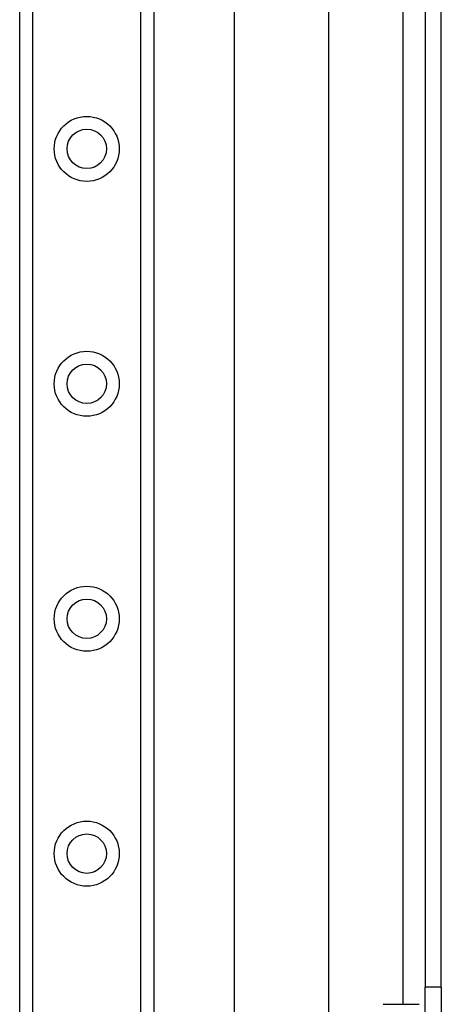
# Model space of a CAD drawing. Header units: inches. Extents: x 6 to 217, y 10 to 119.
# Tile 61 of 141: x 39.69 to 41.46, y 42.85 to 46.97. Entities that reach past the tile are written whole.
import ezdxf

# ---------------------------------------------------------------- set-up
doc = ezdxf.new("R2010")
doc.units = ezdxf.units.IN
doc.header["$MEASUREMENT"] = 0
doc.layers.add('Visible Edges(ANSI)', color=7, linetype='Continuous', lineweight=25)
doc.layers.add('Visible Tangent Edges(ANSI)', color=7, linetype='Continuous', lineweight=25)

msp = doc.modelspace()

# ---------------------------------------------------------------- linework, layer by layer
at = {"layer": 'Visible Edges(ANSI)'}
for p, q in [((39.6904, 21.4993), (39.6904, 78.2552)), ((40.2524, 78.2552), (40.2524, 21.4993)), ((40.5913, 41.7627), (40.5913, 57.9918)), ((40.985, 57.1777), (40.985, 42.5767)), ((41.3894, 56.8347), (41.3894, 42.9197)), ((41.4574, 42.9197), (41.4574, 56.8347)), ((41.3894, 42.6077), (41.3894, 42.9197)), ((41.4574, 42.9197), (41.4574, 42.6077)), ((41.2137, 42.8484), (41.3652, 42.8484))]:
    msp.add_line(p, q, dxfattribs=at)
for centre in [(39.9714, 46.4323), (39.9714, 45.4481), (39.9714, 44.4638), (39.9714, 43.4796)]:
    msp.add_circle(centre, 0.0825, dxfattribs=at)
at = {"layer": 'Visible Tangent Edges(ANSI)'}
for p, q in [((39.7443, 78.2552), (39.7443, 21.4993)), ((40.1986, 21.4993), (40.1986, 78.2552)), ((41.2964, 56.9061), (41.2964, 42.8484)), ((41.4574, 42.9197), (41.3894, 42.9197))]:
    msp.add_line(p, q, dxfattribs=at)
for centre in [(39.9714, 46.4323), (39.9714, 45.4481), (39.9714, 44.4638), (39.9714, 43.4796)]:
    msp.add_circle(centre, 0.1363, dxfattribs=at)

doc.saveas('drawing.dxf')
